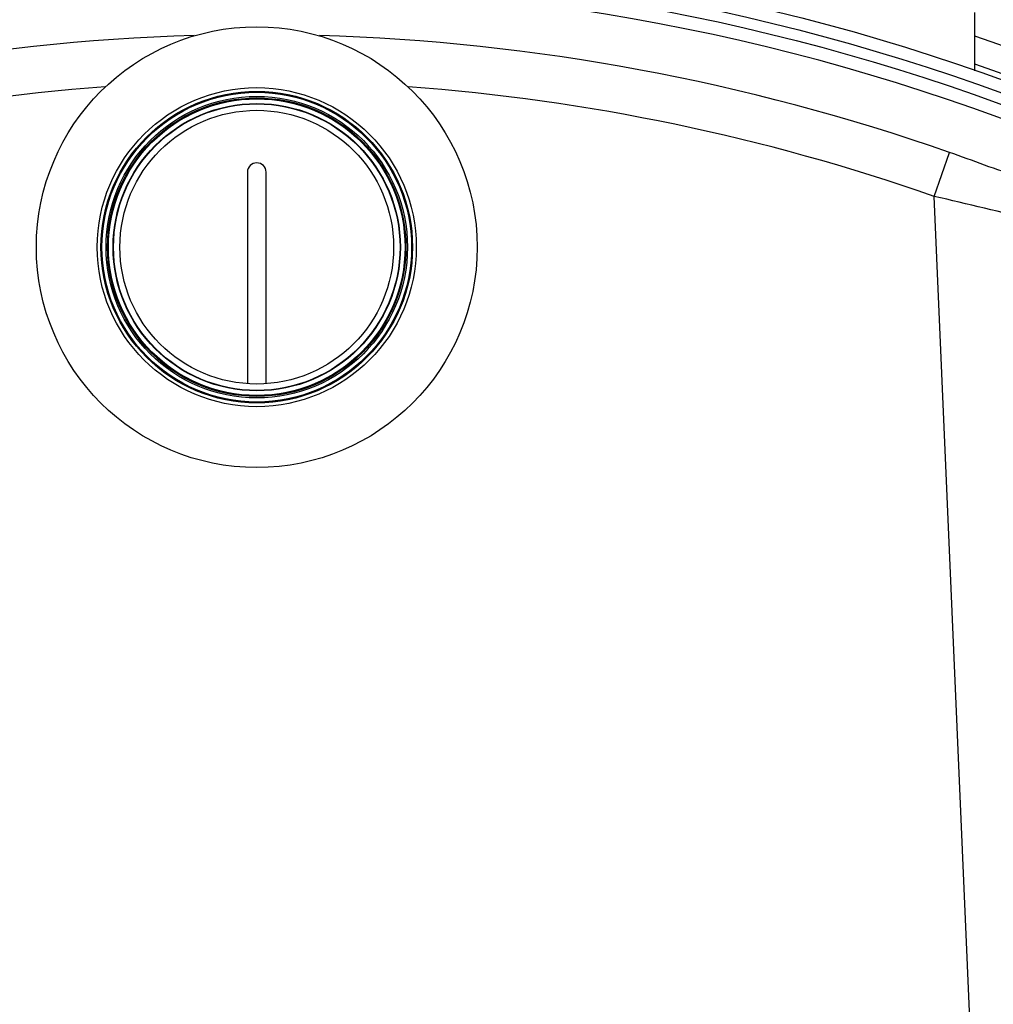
# Model space of a CAD drawing. Header units: millimetres. Extents: x 0 to 297, y 0 to 210.
# Tile 26 of 31: x 249 to 255, y 177 to 183. Entities that reach past the tile are written whole.
import ezdxf

# ---------------------------------------------------------------- set-up
doc = ezdxf.new("R2010")
doc.units = ezdxf.units.MM
doc.header["$LTSCALE"] = 16.335
doc.layers.get('0').update_dxf_attribs({"linetype": 'CONTINUOUS'})
doc.layers.add('01_GLOBAL', color=7, linetype='CONTINUOUS')
doc.layers.add('AXES_REF', color=7, linetype='CONTINUOUS')

msp = doc.modelspace()

# ---------------------------------------------------------------- linework, layer by layer
at = {"color": 9, "linetype": 'Continuous'}
for p, q in [((254.7544, 182.1148), (254.8536, 182.3981)), ((255.1903, 172.131), (254.7544, 182.1148))]:
    msp.add_line(p, q, dxfattribs=at)
at = {"color": 7, "linetype": 'Continuous'}
for p, q in [((250.3297, 182.2706), (250.3297, 180.9075)), ((250.4499, 180.9075), (250.4499, 182.2706))]:
    msp.add_line(p, q, dxfattribs=at)
for centre, radius in [((250.3898, 169.6481), 14.0591), ((250.3898, 169.6481), 13.9088), ((250.3898, 181.7873), 1.0278), ((250.3898, 181.7873), 1.0038), ((250.3898, 181.7873), 0.9713), ((250.3898, 181.7873), 0.9617), ((250.3898, 181.7873), 0.9557), ((250.3898, 181.7873), 0.9256), ((250.3898, 181.7873), 0.9232), ((250.3898, 181.7873), 0.8819)]:
    msp.add_circle(centre, radius, dxfattribs=at)
at = {"color": 9, "linetype": 'Continuous'}
for centre, radius in [((250.3898, 169.6481), 13.9795), ((250.3898, 181.7873), 0.9978)]:
    msp.add_circle(centre, radius, dxfattribs=at)
at = {"color": 7, "linetype": 'Continuous'}
for centre, radius, start, end in [((250.3898, 169.6481), 13.8246, 262.15697, 262.09551), ((250.3898, 182.2706), 0.0601, 0, 180)]:
    msp.add_arc(centre, radius, start, end, dxfattribs=at)
at = {"color": 9, "linetype": 'Continuous'}
for radius, start, end in [(13.5088, 91.71433, 109.29531), (13.5088, 70.70469, 88.28482), (13.2087, 94.23873, 109.29531), (13.2087, 70.70469, 85.76157), (13.7514, 278.86596, 66.41273)]:
    msp.add_arc((250.3898, 169.6481), radius, start, end, dxfattribs=at)
for points, knots in [([(255.5374, 182.1719), (255.5131, 182.1663), (255.4338, 182.2037), (255.2083, 182.2642), (255.0044, 182.3453), (254.8536, 182.3981)], [0, 0, 0, 0, 0.103731, 0.334818, 1, 1, 1, 1]), ([(255.7224, 181.9073), (255.6897, 181.9015), (255.5821, 181.9343), (255.2613, 181.9897), (254.9713, 182.0653), (254.7544, 182.1148)], [0, 0, 0, 0, 0.100717, 0.326216, 1, 1, 1, 1])]:
    msp.add_open_spline(points, degree=3, knots=knots, dxfattribs=at)
at = {"layer": '01_GLOBAL', "color": 7, "linetype": 'Continuous'}
msp.add_line((255.018, 182.9235), (255.018, 183.2984), dxfattribs=at)
at = {"layer": 'AXES_REF', "color": 7, "linetype": 'Continuous'}
msp.add_circle((250.3898, 181.7873), 1.4204, dxfattribs=at)
msp.add_arc((250.3898, 169.6481), 14.2694, 108.92608, 71.07392, dxfattribs=at)
at = {"layer": 'AXES_REF', "color": 9, "linetype": 'Continuous'}
msp.add_arc((250.3898, 169.6481), 14.0997, 109.16273, 70.83727, dxfattribs=at)

doc.saveas('drawing.dxf')
